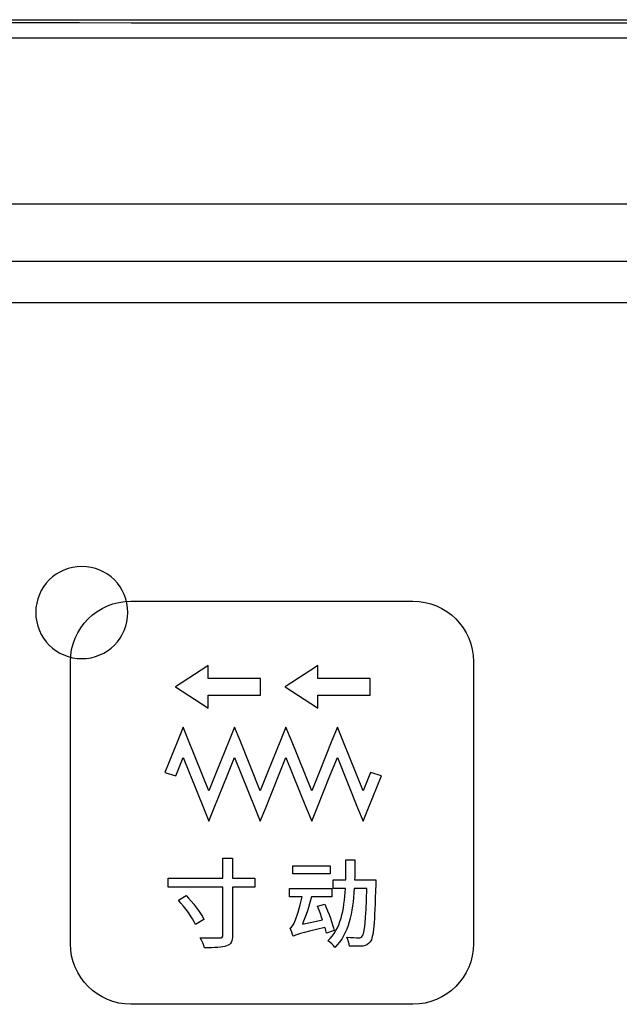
# Model space of a CAD drawing. Header units: millimetres. Extents: x 7320 to 8980, y -2461 to -1618.
# Tile 22 of 92: x 7451 to 7477, y -2135 to -2092. Entities that reach past the tile are written whole.
import ezdxf

# ---------------------------------------------------------------- set-up
doc = ezdxf.new("R2010")
doc.units = ezdxf.units.MM
doc.header["$LTSCALE"] = 3

msp = doc.modelspace()

# ---------------------------------------------------------------- linework, layer by layer
at = {"linetype": 'Continuous', "lineweight": 30}
for p, q in [((7392.397, -2092.118), (7638.397, -2092.118)), ((7630.397, -2100.118), (7400.397, -2100.118)), ((7626.684, -2102.618), (7404.111, -2102.618)), ((7624.896, -2104.406), (7405.899, -2104.406))]:
    msp.add_line(p, q, dxfattribs=at)
at = {"linetype": 'Continuous', "lineweight": 30, "flags": 128}
msp.add_lwpolyline([(7637.595, -2092.92), (7637.594, -2092.92), (7635.594, -2092.92), (7627.594, -2092.92), (7595.594, -2092.918), (7467.594, -2092.917), (7450.456, -2092.918), (7404.058, -2092.92), (7393.201, -2092.92), (7393.2, -2092.92)], dxfattribs=at)
at = {"linetype": 'Continuous', "lineweight": 30}
for points, knots in [([(7392.397, -2092.241), (7394.338, -2092.244), (7398.224, -2092.25), (7414.056, -2092.229), (7475.744, -2092.271), (7539.155, -2092.223), (7594.306, -2092.248), (7605.344, -2092.263), (7616.379, -2092.273), (7627.415, -2092.273), (7634.738, -2092.252), (7638.397, -2092.241)], [0, 0, 0, 0, 0.023675, 0.047412, 0.193081, 0.775759, 0.820624, 0.865548, 0.910441, 0.95524, 1, 1, 1, 1]), ([(7453.44, -2115.85), (7454.545, -2115.85), (7455.44, -2116.745), (7455.44, -2117.85), (7455.44, -2117.85), (7455.44, -2118.954), (7454.545, -2119.85), (7453.44, -2119.85), (7453.44, -2119.85), (7452.336, -2119.85), (7451.44, -2118.954), (7451.44, -2117.85), (7451.44, -2117.85), (7451.44, -2116.745), (7452.336, -2115.85), (7453.44, -2115.85)], [0, 0, 0, 0, 0.2, 0.2, 0.2, 0.2, 0.4, 0.4, 0.4, 0.4, 0.6, 0.6, 0.6, 0.6, 1, 1, 1, 1]), ([(7455.57, -2134.855), (7455.57, -2134.855), (7467.82, -2134.855), (7467.82, -2134.855), (7467.82, -2134.855), (7469.264, -2134.855), (7470.445, -2133.674), (7470.445, -2132.23), (7470.445, -2132.23), (7470.445, -2132.23), (7470.445, -2119.98), (7470.445, -2119.98), (7470.445, -2119.98), (7470.445, -2118.536), (7469.264, -2117.355), (7467.82, -2117.355), (7467.82, -2117.355), (7467.82, -2117.355), (7455.57, -2117.355), (7455.57, -2117.355), (7455.57, -2117.355), (7454.126, -2117.355), (7452.945, -2118.536), (7452.945, -2119.98), (7452.945, -2119.98), (7452.945, -2119.98), (7452.945, -2132.23), (7452.945, -2132.23), (7452.945, -2132.23), (7452.945, -2133.674), (7454.126, -2134.855), (7455.57, -2134.855)], [0, 0, 0, 0, 0.111111, 0.111111, 0.111111, 0.111111, 0.222222, 0.222222, 0.222222, 0.222222, 0.333333, 0.333333, 0.333333, 0.333333, 0.444444, 0.444444, 0.444444, 0.444444, 0.555556, 0.555556, 0.555556, 0.555556, 0.666667, 0.666667, 0.666667, 0.666667, 0.777778, 0.777778, 0.777778, 0.777778, 1, 1, 1, 1]), ([(7457.548, -2121.045), (7457.548, -2121.045), (7458.873, -2120.19), (7458.873, -2120.19), (7458.873, -2120.19), (7458.873, -2120.19), (7458.932, -2120.153), (7458.932, -2120.153), (7458.932, -2120.153), (7458.932, -2120.153), (7458.932, -2120.222), (7458.932, -2120.222), (7458.932, -2120.222), (7458.932, -2120.222), (7458.932, -2120.719), (7458.932, -2120.719), (7458.932, -2120.719), (7458.932, -2120.719), (7461.162, -2120.719), (7461.162, -2120.719), (7461.162, -2120.719), (7461.162, -2120.719), (7461.2, -2120.719), (7461.2, -2120.719), (7461.2, -2120.719), (7461.2, -2120.719), (7461.2, -2120.757), (7461.2, -2120.757), (7461.2, -2120.757), (7461.2, -2120.757), (7461.2, -2121.398), (7461.2, -2121.398), (7461.2, -2121.398), (7461.2, -2121.398), (7461.2, -2121.436), (7461.2, -2121.436), (7461.2, -2121.436), (7461.2, -2121.436), (7461.162, -2121.436), (7461.162, -2121.436), (7461.162, -2121.436), (7461.162, -2121.436), (7458.932, -2121.436), (7458.932, -2121.436), (7458.932, -2121.436), (7458.932, -2121.436), (7458.932, -2121.932), (7458.932, -2121.932), (7458.932, -2121.932), (7458.932, -2121.932), (7458.932, -2122.002), (7458.932, -2122.002), (7458.932, -2122.002), (7458.932, -2122.002), (7458.873, -2121.964), (7458.873, -2121.964), (7458.873, -2121.964), (7458.873, -2121.964), (7457.548, -2121.109), (7457.548, -2121.109), (7457.548, -2121.109), (7457.548, -2121.109), (7457.498, -2121.077), (7457.498, -2121.077), (7457.498, -2121.077), (7457.498, -2121.077), (7457.548, -2121.045), (7457.548, -2121.045)], [0, 0, 0, 0, 0.055556, 0.055556, 0.055556, 0.055556, 0.111111, 0.111111, 0.111111, 0.111111, 0.166667, 0.166667, 0.166667, 0.166667, 0.222222, 0.222222, 0.222222, 0.222222, 0.277778, 0.277778, 0.277778, 0.277778, 0.333333, 0.333333, 0.333333, 0.333333, 0.388889, 0.388889, 0.388889, 0.388889, 0.444444, 0.444444, 0.444444, 0.444444, 0.5, 0.5, 0.5, 0.5, 0.555556, 0.555556, 0.555556, 0.555556, 0.611111, 0.611111, 0.611111, 0.611111, 0.666667, 0.666667, 0.666667, 0.666667, 0.722222, 0.722222, 0.722222, 0.722222, 0.777778, 0.777778, 0.777778, 0.777778, 0.833333, 0.833333, 0.833333, 0.833333, 0.888889, 0.888889, 0.888889, 0.888889, 1, 1, 1, 1]), ([(7462.31, -2121.045), (7462.31, -2121.045), (7463.636, -2120.19), (7463.636, -2120.19), (7463.636, -2120.19), (7463.636, -2120.19), (7463.694, -2120.153), (7463.694, -2120.153), (7463.694, -2120.153), (7463.694, -2120.153), (7463.694, -2120.222), (7463.694, -2120.222), (7463.694, -2120.222), (7463.694, -2120.222), (7463.694, -2120.719), (7463.694, -2120.719), (7463.694, -2120.719), (7463.694, -2120.719), (7465.925, -2120.719), (7465.925, -2120.719), (7465.925, -2120.719), (7465.925, -2120.719), (7465.963, -2120.719), (7465.963, -2120.719), (7465.963, -2120.719), (7465.963, -2120.719), (7465.963, -2120.757), (7465.963, -2120.757), (7465.963, -2120.757), (7465.963, -2120.757), (7465.963, -2121.398), (7465.963, -2121.398), (7465.963, -2121.398), (7465.963, -2121.398), (7465.963, -2121.436), (7465.963, -2121.436), (7465.963, -2121.436), (7465.963, -2121.436), (7465.925, -2121.436), (7465.925, -2121.436), (7465.925, -2121.436), (7465.925, -2121.436), (7463.694, -2121.436), (7463.694, -2121.436), (7463.694, -2121.436), (7463.694, -2121.436), (7463.694, -2121.932), (7463.694, -2121.932), (7463.694, -2121.932), (7463.694, -2121.932), (7463.694, -2122.002), (7463.694, -2122.002), (7463.694, -2122.002), (7463.694, -2122.002), (7463.636, -2121.964), (7463.636, -2121.964), (7463.636, -2121.964), (7463.636, -2121.964), (7462.31, -2121.109), (7462.31, -2121.109), (7462.31, -2121.109), (7462.31, -2121.109), (7462.26, -2121.077), (7462.26, -2121.077), (7462.26, -2121.077), (7462.26, -2121.077), (7462.31, -2121.045), (7462.31, -2121.045)], [0, 0, 0, 0, 0.055556, 0.055556, 0.055556, 0.055556, 0.111111, 0.111111, 0.111111, 0.111111, 0.166667, 0.166667, 0.166667, 0.166667, 0.222222, 0.222222, 0.222222, 0.222222, 0.277778, 0.277778, 0.277778, 0.277778, 0.333333, 0.333333, 0.333333, 0.333333, 0.388889, 0.388889, 0.388889, 0.388889, 0.444444, 0.444444, 0.444444, 0.444444, 0.5, 0.5, 0.5, 0.5, 0.555556, 0.555556, 0.555556, 0.555556, 0.611111, 0.611111, 0.611111, 0.611111, 0.666667, 0.666667, 0.666667, 0.666667, 0.722222, 0.722222, 0.722222, 0.722222, 0.777778, 0.777778, 0.777778, 0.777778, 0.833333, 0.833333, 0.833333, 0.833333, 0.888889, 0.888889, 0.888889, 0.888889, 1, 1, 1, 1]), ([(7457.044, -2124.789), (7457.044, -2124.789), (7457.603, -2123.408), (7457.603, -2123.408), (7457.603, -2123.408), (7457.603, -2123.408), (7457.839, -2122.821), (7457.839, -2122.821), (7457.839, -2122.821), (7457.839, -2122.821), (7458.076, -2123.408), (7458.076, -2123.408), (7458.076, -2123.408), (7458.076, -2123.408), (7458.956, -2125.585), (7458.956, -2125.585), (7458.956, -2125.585), (7458.956, -2125.585), (7459.277, -2124.789), (7459.277, -2124.789), (7459.277, -2124.789), (7459.277, -2124.789), (7459.835, -2123.408), (7459.835, -2123.408), (7459.835, -2123.408), (7459.835, -2123.408), (7460.072, -2122.821), (7460.072, -2122.821), (7460.072, -2122.821), (7460.072, -2122.821), (7460.309, -2123.408), (7460.309, -2123.408), (7460.309, -2123.408), (7460.309, -2123.408), (7461.188, -2125.585), (7461.188, -2125.585), (7461.188, -2125.585), (7461.188, -2125.585), (7461.51, -2124.789), (7461.51, -2124.789), (7461.51, -2124.789), (7461.51, -2124.789), (7462.068, -2123.408), (7462.068, -2123.408), (7462.068, -2123.408), (7462.068, -2123.408), (7462.305, -2122.821), (7462.305, -2122.821), (7462.305, -2122.821), (7462.305, -2122.821), (7462.541, -2123.408), (7462.541, -2123.408), (7462.541, -2123.408), (7462.541, -2123.408), (7463.421, -2125.585), (7463.421, -2125.585), (7463.421, -2125.585), (7463.421, -2125.585), (7463.742, -2124.789), (7463.742, -2124.789), (7463.742, -2124.789), (7463.742, -2124.789), (7464.3, -2123.408), (7464.3, -2123.408), (7464.3, -2123.408), (7464.3, -2123.408), (7464.537, -2122.821), (7464.537, -2122.821), (7464.537, -2122.821), (7464.537, -2122.821), (7464.774, -2123.408), (7464.774, -2123.408), (7464.774, -2123.408), (7464.774, -2123.408), (7465.654, -2125.585), (7465.654, -2125.585), (7465.654, -2125.585), (7465.654, -2125.585), (7465.975, -2124.789), (7465.975, -2124.789), (7465.975, -2124.789), (7465.975, -2124.789), (7466.448, -2124.944), (7466.448, -2124.944), (7466.448, -2124.944), (7466.448, -2124.944), (7465.89, -2126.326), (7465.89, -2126.326), (7465.89, -2126.326), (7465.89, -2126.326), (7465.654, -2126.912), (7465.654, -2126.912), (7465.654, -2126.912), (7465.654, -2126.912), (7465.417, -2126.326), (7465.417, -2126.326), (7465.417, -2126.326), (7465.417, -2126.326), (7464.537, -2124.148), (7464.537, -2124.148), (7464.537, -2124.148), (7464.537, -2124.148), (7464.216, -2124.944), (7464.216, -2124.944), (7464.216, -2124.944), (7464.216, -2124.944), (7463.658, -2126.326), (7463.658, -2126.326), (7463.658, -2126.326), (7463.658, -2126.326), (7463.421, -2126.912), (7463.421, -2126.912), (7463.421, -2126.912), (7463.421, -2126.912), (7463.184, -2126.326), (7463.184, -2126.326), (7463.184, -2126.326), (7463.184, -2126.326), (7462.305, -2124.148), (7462.305, -2124.148), (7462.305, -2124.148), (7462.305, -2124.148), (7461.983, -2124.944), (7461.983, -2124.944), (7461.983, -2124.944), (7461.983, -2124.944), (7461.425, -2126.326), (7461.425, -2126.326), (7461.425, -2126.326), (7461.425, -2126.326), (7461.188, -2126.912), (7461.188, -2126.912), (7461.188, -2126.912), (7461.188, -2126.912), (7460.951, -2126.326), (7460.951, -2126.326), (7460.951, -2126.326), (7460.951, -2126.326), (7460.072, -2124.148), (7460.072, -2124.148), (7460.072, -2124.148), (7460.072, -2124.148), (7459.751, -2124.944), (7459.751, -2124.944), (7459.751, -2124.944), (7459.751, -2124.944), (7459.192, -2126.326), (7459.192, -2126.326), (7459.192, -2126.326), (7459.192, -2126.326), (7458.955, -2126.912), (7458.955, -2126.912), (7458.955, -2126.912), (7458.955, -2126.912), (7458.719, -2126.326), (7458.719, -2126.326), (7458.719, -2126.326), (7458.719, -2126.326), (7457.839, -2124.148), (7457.839, -2124.148), (7457.839, -2124.148), (7457.839, -2124.148), (7457.518, -2124.944), (7457.518, -2124.944), (7457.518, -2124.944), (7457.518, -2124.944), (7457.044, -2124.789), (7457.044, -2124.789)], [0, 0, 0, 0, 0.023256, 0.023256, 0.023256, 0.023256, 0.046512, 0.046512, 0.046512, 0.046512, 0.069767, 0.069767, 0.069767, 0.069767, 0.093023, 0.093023, 0.093023, 0.093023, 0.116279, 0.116279, 0.116279, 0.116279, 0.139535, 0.139535, 0.139535, 0.139535, 0.162791, 0.162791, 0.162791, 0.162791, 0.186047, 0.186047, 0.186047, 0.186047, 0.209302, 0.209302, 0.209302, 0.209302, 0.232558, 0.232558, 0.232558, 0.232558, 0.255814, 0.255814, 0.255814, 0.255814, 0.27907, 0.27907, 0.27907, 0.27907, 0.302326, 0.302326, 0.302326, 0.302326, 0.325581, 0.325581, 0.325581, 0.325581, 0.348837, 0.348837, 0.348837, 0.348837, 0.372093, 0.372093, 0.372093, 0.372093, 0.395349, 0.395349, 0.395349, 0.395349, 0.418605, 0.418605, 0.418605, 0.418605, 0.44186, 0.44186, 0.44186, 0.44186, 0.465116, 0.465116, 0.465116, 0.465116, 0.488372, 0.488372, 0.488372, 0.488372, 0.511628, 0.511628, 0.511628, 0.511628, 0.534884, 0.534884, 0.534884, 0.534884, 0.55814, 0.55814, 0.55814, 0.55814, 0.581395, 0.581395, 0.581395, 0.581395, 0.604651, 0.604651, 0.604651, 0.604651, 0.627907, 0.627907, 0.627907, 0.627907, 0.651163, 0.651163, 0.651163, 0.651163, 0.674419, 0.674419, 0.674419, 0.674419, 0.697674, 0.697674, 0.697674, 0.697674, 0.72093, 0.72093, 0.72093, 0.72093, 0.744186, 0.744186, 0.744186, 0.744186, 0.767442, 0.767442, 0.767442, 0.767442, 0.790698, 0.790698, 0.790698, 0.790698, 0.813953, 0.813953, 0.813953, 0.813953, 0.837209, 0.837209, 0.837209, 0.837209, 0.860465, 0.860465, 0.860465, 0.860465, 0.883721, 0.883721, 0.883721, 0.883721, 0.906977, 0.906977, 0.906977, 0.906977, 0.930233, 0.930233, 0.930233, 0.930233, 0.953488, 0.953488, 0.953488, 0.953488, 1, 1, 1, 1]), ([(7460.959, -2129.373), (7460.959, -2129.373), (7459.99, -2129.373), (7459.99, -2129.373), (7459.99, -2129.373), (7459.99, -2129.373), (7459.99, -2128.505), (7459.99, -2128.505), (7459.99, -2128.505), (7459.99, -2128.505), (7459.566, -2128.505), (7459.566, -2128.505), (7459.566, -2128.505), (7459.566, -2128.505), (7459.566, -2129.373), (7459.566, -2129.373), (7459.566, -2129.373), (7459.566, -2129.373), (7457.183, -2129.373), (7457.183, -2129.373), (7457.183, -2129.373), (7457.183, -2129.373), (7457.183, -2129.766), (7457.183, -2129.766), (7457.183, -2129.766), (7457.183, -2129.766), (7459.566, -2129.766), (7459.566, -2129.766), (7459.566, -2129.766), (7459.566, -2129.766), (7459.566, -2131.841), (7459.566, -2131.841), (7459.566, -2131.841), (7459.566, -2131.938), (7459.532, -2131.972), (7459.431, -2131.972), (7459.431, -2131.972), (7459.317, -2131.976), (7458.957, -2131.976), (7458.584, -2131.963), (7458.584, -2131.963), (7458.652, -2132.082), (7458.737, -2132.281), (7458.762, -2132.404), (7458.762, -2132.404), (7459.211, -2132.404), (7459.537, -2132.391), (7459.727, -2132.323), (7459.727, -2132.323), (7459.913, -2132.256), (7459.99, -2132.133), (7459.99, -2131.845), (7459.99, -2131.845), (7459.99, -2131.845), (7459.99, -2129.766), (7459.99, -2129.766), (7459.99, -2129.766), (7459.99, -2129.766), (7460.959, -2129.766), (7460.959, -2129.766), (7460.959, -2129.766), (7460.959, -2129.766), (7460.959, -2129.373), (7460.959, -2129.373)], [0, 0, 0, 0, 0.058824, 0.058824, 0.058824, 0.058824, 0.117647, 0.117647, 0.117647, 0.117647, 0.176471, 0.176471, 0.176471, 0.176471, 0.235294, 0.235294, 0.235294, 0.235294, 0.294118, 0.294118, 0.294118, 0.294118, 0.352941, 0.352941, 0.352941, 0.352941, 0.411765, 0.411765, 0.411765, 0.411765, 0.470588, 0.470588, 0.470588, 0.470588, 0.529412, 0.529412, 0.529412, 0.529412, 0.588235, 0.588235, 0.588235, 0.588235, 0.647059, 0.647059, 0.647059, 0.647059, 0.705882, 0.705882, 0.705882, 0.705882, 0.764706, 0.764706, 0.764706, 0.764706, 0.823529, 0.823529, 0.823529, 0.823529, 0.882353, 0.882353, 0.882353, 0.882353, 1, 1, 1, 1]), ([(7465.285, -2129.449), (7465.293, -2129.165), (7465.297, -2128.877), (7465.297, -2128.581), (7465.297, -2128.581), (7465.297, -2128.581), (7464.908, -2128.581), (7464.908, -2128.581), (7464.908, -2128.581), (7464.908, -2128.877), (7464.908, -2129.165), (7464.9, -2129.449), (7464.9, -2129.449), (7464.9, -2129.449), (7464.358, -2129.449), (7464.358, -2129.449), (7464.358, -2129.449), (7464.358, -2129.449), (7464.358, -2129.826), (7464.358, -2129.826), (7464.358, -2129.826), (7464.358, -2129.826), (7464.887, -2129.826), (7464.887, -2129.826), (7464.887, -2129.826), (7464.836, -2130.765), (7464.679, -2131.587), (7464.129, -2132.095), (7464.129, -2132.095), (7464.231, -2132.154), (7464.366, -2132.289), (7464.425, -2132.387), (7464.425, -2132.387), (7465.035, -2131.803), (7465.213, -2130.871), (7465.268, -2129.826), (7465.268, -2129.826), (7465.268, -2129.826), (7465.814, -2129.826), (7465.814, -2129.826), (7465.814, -2129.826), (7465.772, -2131.24), (7465.721, -2131.777), (7465.619, -2131.9), (7465.619, -2131.9), (7465.577, -2131.955), (7465.535, -2131.968), (7465.458, -2131.963), (7465.458, -2131.963), (7465.369, -2131.963), (7465.17, -2131.963), (7464.946, -2131.946), (7464.946, -2131.946), (7465.01, -2132.057), (7465.056, -2132.217), (7465.065, -2132.327), (7465.065, -2132.327), (7465.285, -2132.34), (7465.509, -2132.344), (7465.64, -2132.327), (7465.64, -2132.327), (7465.78, -2132.306), (7465.873, -2132.264), (7465.962, -2132.141), (7465.962, -2132.141), (7466.106, -2131.955), (7466.153, -2131.354), (7466.203, -2129.639), (7466.203, -2129.639), (7466.203, -2129.584), (7466.208, -2129.449), (7466.208, -2129.449), (7466.208, -2129.449), (7466.208, -2129.449), (7465.285, -2129.449), (7465.285, -2129.449)], [0, 0, 0, 0, 0.05, 0.05, 0.05, 0.05, 0.1, 0.1, 0.1, 0.1, 0.15, 0.15, 0.15, 0.15, 0.2, 0.2, 0.2, 0.2, 0.25, 0.25, 0.25, 0.25, 0.3, 0.3, 0.3, 0.3, 0.35, 0.35, 0.35, 0.35, 0.4, 0.4, 0.4, 0.4, 0.45, 0.45, 0.45, 0.45, 0.5, 0.5, 0.5, 0.5, 0.55, 0.55, 0.55, 0.55, 0.6, 0.6, 0.6, 0.6, 0.65, 0.65, 0.65, 0.65, 0.7, 0.7, 0.7, 0.7, 0.75, 0.75, 0.75, 0.75, 0.8, 0.8, 0.8, 0.8, 0.85, 0.85, 0.85, 0.85, 0.9, 0.9, 0.9, 0.9, 1, 1, 1, 1]), ([(7464.226, -2128.843), (7464.226, -2128.843), (7462.597, -2128.843), (7462.597, -2128.843), (7462.597, -2128.843), (7462.597, -2128.843), (7462.597, -2129.191), (7462.597, -2129.191), (7462.597, -2129.191), (7462.597, -2129.191), (7464.226, -2129.191), (7464.226, -2129.191), (7464.226, -2129.191), (7464.226, -2129.191), (7464.226, -2128.843), (7464.226, -2128.843)], [0, 0, 0, 0, 0.2, 0.2, 0.2, 0.2, 0.4, 0.4, 0.4, 0.4, 0.6, 0.6, 0.6, 0.6, 1, 1, 1, 1]), ([(7464.404, -2131.65), (7464.332, -2131.362), (7464.155, -2130.875), (7463.989, -2130.511), (7463.989, -2130.511), (7463.989, -2130.511), (7463.672, -2130.596), (7463.672, -2130.596), (7463.672, -2130.596), (7463.748, -2130.774), (7463.824, -2130.986), (7463.892, -2131.184), (7463.892, -2131.184), (7463.892, -2131.184), (7463.016, -2131.383), (7463.016, -2131.383), (7463.016, -2131.383), (7463.164, -2131.024), (7463.316, -2130.596), (7463.414, -2130.185), (7463.414, -2130.185), (7463.414, -2130.185), (7464.303, -2130.185), (7464.303, -2130.185), (7464.303, -2130.185), (7464.303, -2130.185), (7464.303, -2129.83), (7464.303, -2129.83), (7464.303, -2129.83), (7464.303, -2129.83), (7462.453, -2129.83), (7462.453, -2129.83), (7462.453, -2129.83), (7462.453, -2129.83), (7462.453, -2130.185), (7462.453, -2130.185), (7462.453, -2130.185), (7462.453, -2130.185), (7463.012, -2130.185), (7463.012, -2130.185), (7463.012, -2130.185), (7462.91, -2130.66), (7462.741, -2131.125), (7462.69, -2131.256), (7462.69, -2131.256), (7462.622, -2131.409), (7462.559, -2131.519), (7462.491, -2131.544), (7462.491, -2131.544), (7462.529, -2131.637), (7462.592, -2131.824), (7462.614, -2131.9), (7462.614, -2131.9), (7462.614, -2131.896), (7462.614, -2131.891), (7462.618, -2131.887), (7462.618, -2131.887), (7462.618, -2131.887), (7462.618, -2131.9), (7462.618, -2131.9), (7462.618, -2131.9), (7462.728, -2131.841), (7462.889, -2131.781), (7463.998, -2131.515), (7463.998, -2131.515), (7464.023, -2131.608), (7464.049, -2131.692), (7464.066, -2131.764), (7464.066, -2131.764), (7464.066, -2131.764), (7464.404, -2131.65), (7464.404, -2131.65)], [0, 0, 0, 0, 0.052632, 0.052632, 0.052632, 0.052632, 0.105263, 0.105263, 0.105263, 0.105263, 0.157895, 0.157895, 0.157895, 0.157895, 0.210526, 0.210526, 0.210526, 0.210526, 0.263158, 0.263158, 0.263158, 0.263158, 0.315789, 0.315789, 0.315789, 0.315789, 0.368421, 0.368421, 0.368421, 0.368421, 0.421053, 0.421053, 0.421053, 0.421053, 0.473684, 0.473684, 0.473684, 0.473684, 0.526316, 0.526316, 0.526316, 0.526316, 0.578947, 0.578947, 0.578947, 0.578947, 0.631579, 0.631579, 0.631579, 0.631579, 0.684211, 0.684211, 0.684211, 0.684211, 0.736842, 0.736842, 0.736842, 0.736842, 0.789474, 0.789474, 0.789474, 0.789474, 0.842105, 0.842105, 0.842105, 0.842105, 0.894737, 0.894737, 0.894737, 0.894737, 1, 1, 1, 1]), ([(7457.632, -2130.334), (7457.928, -2130.655), (7458.25, -2131.1), (7458.377, -2131.392), (7458.377, -2131.392), (7458.377, -2131.392), (7458.737, -2131.168), (7458.737, -2131.168), (7458.737, -2131.168), (7458.601, -2130.863), (7458.262, -2130.439), (7457.966, -2130.13), (7457.966, -2130.13), (7457.966, -2130.13), (7457.632, -2130.334), (7457.632, -2130.334)], [0, 0, 0, 0, 0.2, 0.2, 0.2, 0.2, 0.4, 0.4, 0.4, 0.4, 0.6, 0.6, 0.6, 0.6, 1, 1, 1, 1])]:
    msp.add_open_spline(points, degree=3, knots=knots, dxfattribs=at)

doc.saveas('drawing.dxf')
